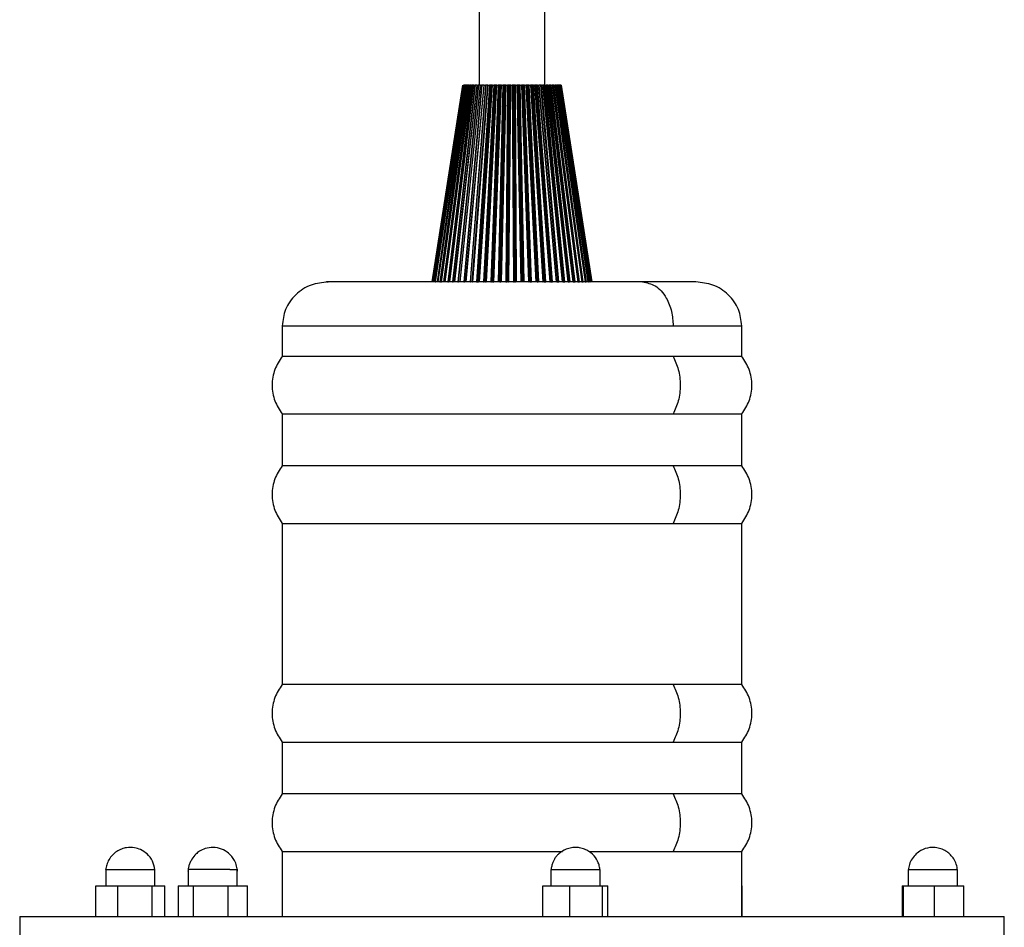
# Model space of a CAD drawing. Header units: millimetres. Extents: x 142 to 1148, y 353 to 845.
# Tile 10 of 139: x 298 to 307, y 368 to 376. Entities that reach past the tile are written whole.
import ezdxf

# ---------------------------------------------------------------- set-up
doc = ezdxf.new("R2010")
doc.units = ezdxf.units.MM

msp = doc.modelspace()

# ---------------------------------------------------------------- linework, layer by layer
at = {"color": 7, "linetype": 'Continuous', "lineweight": 25}
for p, q in [((302.1947, 487.5521), (302.1947, 375.5647)), ((302.7947, 375.5647), (302.7947, 487.3417)), ((301.7648, 373.7647), (302.0448, 375.5647)), ((302.0453, 375.5647), (301.7663, 373.7647)), ((301.7687, 373.7647), (302.0478, 375.5647)), ((302.0495, 375.5647), (301.7741, 373.7647)), ((301.7783, 373.7647), (302.0537, 375.5647)), ((301.7792, 373.7647), (302.0547, 375.5647)), ((302.0577, 375.5647), (301.7884, 373.7647)), ((301.793, 373.7647), (302.0623, 375.5647)), ((301.7963, 373.7647), (302.0657, 375.5647)), ((302.0698, 375.5647), (301.8092, 373.7647)), ((301.8141, 373.7647), (302.0748, 375.5647)), ((301.8196, 373.7647), (302.0806, 375.5647)), ((302.0858, 375.5647), (301.8361, 373.7647)), ((301.8413, 373.7647), (302.0911, 375.5647)), ((301.849, 373.7647), (302.0992, 375.5647)), ((302.1055, 375.5647), (301.869, 373.7647)), ((301.8745, 373.7647), (302.111, 375.5647)), ((301.8843, 373.7647), (302.1213, 375.5647)), ((302.1288, 375.5647), (301.9076, 373.7647)), ((301.9132, 373.7647), (302.1344, 375.5647)), ((301.9252, 373.7647), (302.1469, 375.5647)), ((302.1553, 375.5647), (301.9515, 373.7647)), ((301.9573, 373.7647), (302.1611, 375.5647)), ((301.9706, 373.7647), (302.1751, 375.5647)), ((301.9711, 373.7647), (302.1756, 375.5647)), ((302.1849, 375.5647), (302.0003, 373.7647)), ((302.0062, 373.7647), (302.1908, 375.5647)), ((302.0207, 373.7647), (302.2061, 375.5647)), ((302.0219, 373.7647), (302.2072, 375.5647)), ((302.0478, 375.5647), (302.0495, 375.5647)), ((302.0537, 375.5647), (302.0529, 375.5647)), ((302.2174, 375.5647), (302.0536, 373.7647)), ((302.0547, 375.5647), (302.0537, 375.5647)), ((302.0547, 375.5647), (302.0577, 375.5647)), ((302.0577, 375.5647), (302.0577, 375.5647)), ((302.0595, 373.7647), (302.2233, 375.5647)), ((302.0657, 375.5647), (302.0623, 375.5647)), ((302.0657, 375.5647), (302.0698, 375.5647)), ((302.074, 373.7647), (302.2392, 375.5647)), ((302.0806, 375.5647), (302.0748, 375.5647)), ((302.0752, 373.7647), (302.2397, 375.5647)), ((302.0769, 373.7647), (302.2414, 375.5647)), ((302.0806, 375.5647), (302.0858, 375.5647)), ((302.0992, 375.5647), (302.0911, 375.5647)), ((302.0992, 375.5647), (302.1055, 375.5647)), ((302.2523, 375.5647), (302.1109, 373.7647)), ((302.1213, 375.5647), (302.111, 375.5647)), ((302.1167, 373.7647), (302.2582, 375.5647)), ((302.1213, 375.5647), (302.1288, 375.5647)), ((302.1303, 373.7647), (302.273, 375.5647)), ((302.1334, 373.7647), (302.2756, 375.5647)), ((302.1469, 375.5647), (302.1344, 375.5647)), ((302.1357, 373.7647), (302.278, 375.5647)), ((302.1469, 375.5647), (302.1553, 375.5647)), ((302.1751, 375.5647), (302.1611, 375.5647)), ((302.2894, 375.5647), (302.1716, 373.7647)), ((302.1756, 375.5647), (302.1849, 375.5647)), ((302.1774, 373.7647), (302.2953, 375.5647)), ((302.1898, 373.7647), (302.3088, 375.5647)), ((302.2061, 375.5647), (302.1908, 375.5647)), ((302.1949, 373.7647), (302.3135, 375.5647)), ((302.1977, 373.7647), (302.3164, 375.5647)), ((302.2072, 375.5647), (302.2174, 375.5647)), ((302.2392, 375.5647), (302.2233, 375.5647)), ((302.3284, 375.5647), (302.2353, 373.7647)), ((302.241, 373.7647), (302.3342, 375.5647)), ((302.2414, 375.5647), (302.2523, 375.5647)), ((302.2521, 373.7647), (302.3463, 375.5647)), ((302.273, 375.5647), (302.2582, 375.5647)), ((302.2591, 373.7647), (302.3531, 375.5647)), ((302.261, 373.7647), (302.3552, 375.5647)), ((302.2624, 373.7647), (302.3565, 375.5647)), ((302.274, 375.5647), (302.273, 375.5647)), ((302.278, 375.5647), (302.2894, 375.5647)), ((302.3088, 375.5647), (302.2953, 375.5647)), ((302.3689, 375.5647), (302.3013, 373.7647)), ((302.3069, 373.7647), (302.3745, 375.5647)), ((302.3121, 375.5647), (302.3088, 375.5647)), ((302.3164, 375.5647), (302.3284, 375.5647)), ((302.3166, 373.7647), (302.3851, 375.5647)), ((302.3293, 373.7647), (302.3978, 375.5647)), ((302.3463, 375.5647), (302.3342, 375.5647)), ((302.3531, 375.5647), (302.3463, 375.5647)), ((302.3565, 375.5647), (302.3689, 375.5647)), ((302.3611, 374.701), (302.3939, 375.5647)), ((302.4106, 375.5647), (302.3691, 373.7647)), ((302.3744, 373.7647), (302.4159, 375.5647)), ((302.3851, 375.5647), (302.3745, 375.5647)), ((302.3827, 373.7647), (302.4249, 375.5647)), ((302.3939, 375.5647), (302.3851, 375.5647)), ((302.3921, 373.7647), (302.4343, 375.5647)), ((302.3933, 373.7647), (302.4357, 375.5647)), ((302.3976, 373.7647), (302.44, 375.5647)), ((302.3978, 375.5647), (302.4106, 375.5647)), ((302.4249, 375.5647), (302.4159, 375.5647)), ((302.4343, 375.5647), (302.4249, 375.5647)), ((302.4357, 375.5647), (302.4343, 375.5647)), ((302.453, 375.5647), (302.4381, 373.7647)), ((302.44, 375.5647), (302.453, 375.5647)), ((302.4431, 373.7647), (302.458, 375.5647)), ((302.4498, 373.7647), (302.4654, 375.5647)), ((302.4654, 375.5647), (302.458, 375.5647)), ((302.4593, 373.7647), (302.4749, 375.5647)), ((302.4621, 373.7647), (302.478, 375.5647)), ((302.4749, 375.5647), (302.4654, 375.5647)), ((302.4668, 373.7647), (302.4827, 375.5647)), ((302.478, 375.5647), (302.4749, 375.5647)), ((302.4827, 375.5647), (302.4957, 375.5647)), ((302.4957, 375.5647), (302.5075, 373.7647)), ((302.5122, 373.7647), (302.5005, 375.5647)), ((302.5061, 375.5647), (302.5005, 375.5647)), ((302.5173, 373.7647), (302.5061, 375.5647)), ((302.5157, 375.5647), (302.5061, 375.5647)), ((302.5269, 373.7647), (302.5157, 375.5647)), ((302.5204, 375.5647), (302.5157, 375.5647)), ((302.5312, 373.7647), (302.5204, 375.5647)), ((302.5256, 375.5647), (302.5385, 375.5647)), ((302.5363, 373.7647), (302.5256, 375.5647)), ((302.5385, 375.5647), (302.5768, 373.7647)), ((302.5812, 373.7647), (302.5429, 375.5647)), ((302.5467, 375.5647), (302.5429, 375.5647)), ((302.5846, 373.7647), (302.5467, 375.5647)), ((302.5563, 375.5647), (302.5467, 375.5647)), ((302.5942, 373.7647), (302.5563, 375.5647)), ((302.5626, 375.5647), (302.5563, 375.5647)), ((302.5999, 373.7647), (302.5626, 375.5647)), ((302.5681, 375.5647), (302.5809, 375.5647)), ((302.6054, 373.7647), (302.5681, 375.5647)), ((302.5809, 375.5647), (302.6454, 373.7647)), ((302.6493, 373.7647), (302.5849, 375.5647)), ((302.5869, 375.5647), (302.5849, 375.5647)), ((302.6511, 373.7647), (302.5869, 375.5647)), ((302.5963, 375.5647), (302.5869, 375.5647)), ((302.6606, 373.7647), (302.5963, 375.5647)), ((302.6042, 375.5647), (302.5963, 375.5647)), ((302.6678, 373.7647), (302.6042, 375.5647)), ((302.61, 375.5647), (302.6225, 375.5647)), ((302.6735, 373.7647), (302.61, 375.5647)), ((302.6225, 375.5647), (302.7126, 373.7647)), ((302.7161, 373.7647), (302.626, 375.5647)), ((302.6262, 375.5647), (302.626, 375.5647)), ((302.7162, 373.7647), (302.6262, 375.5647)), ((302.6354, 375.5647), (302.6262, 375.5647)), ((302.7255, 373.7647), (302.6354, 375.5647)), ((302.6448, 375.5647), (302.6354, 375.5647)), ((302.734, 373.7647), (302.6448, 375.5647)), ((302.6508, 375.5647), (302.6629, 375.5647)), ((302.7399, 373.7647), (302.6508, 375.5647)), ((302.6629, 375.5647), (302.7779, 373.7647)), ((302.6643, 375.5647), (302.7793, 373.7647)), ((302.7809, 373.7647), (302.666, 375.5647)), ((302.6733, 375.5647), (302.666, 375.5647)), ((302.7883, 373.7647), (302.6733, 375.5647)), ((302.684, 375.5647), (302.6733, 375.5647)), ((302.7981, 373.7647), (302.684, 375.5647)), ((302.6902, 375.5647), (302.7018, 375.5647)), ((302.8042, 373.7647), (302.6902, 375.5647)), ((302.7018, 375.5647), (302.8405, 373.7647)), ((302.8431, 373.7647), (302.7044, 375.5647)), ((302.7095, 375.5647), (302.7057, 375.5647)), ((302.8484, 373.7647), (302.7095, 375.5647)), ((302.7216, 375.5647), (302.7095, 375.5647)), ((302.8594, 373.7647), (302.7216, 375.5647)), ((302.8656, 373.7647), (302.7279, 375.5647)), ((302.7279, 375.5647), (302.7389, 375.5647)), ((302.7389, 375.5647), (302.9001, 373.7647)), ((302.9021, 373.7647), (302.7409, 375.5647)), ((302.7438, 375.5647), (302.7409, 375.5647)), ((302.9054, 373.7647), (302.7438, 375.5647)), ((302.757, 375.5647), (302.7438, 375.5647)), ((302.9174, 373.7647), (302.757, 375.5647)), ((302.9237, 373.7647), (302.7634, 375.5647)), ((302.7634, 375.5647), (302.7737, 375.5647)), ((302.7737, 375.5647), (302.956, 373.7647)), ((302.9574, 373.7647), (302.7752, 375.5647)), ((302.9586, 373.7647), (302.7758, 375.5647)), ((302.7901, 375.5647), (302.7758, 375.5647)), ((302.9716, 373.7647), (302.7901, 375.5647)), ((302.9779, 373.7647), (302.7965, 375.5647)), ((302.7965, 375.5647), (302.806, 375.5647)), ((302.806, 375.5647), (303.0077, 373.7647)), ((303.0086, 373.7647), (302.807, 375.5647)), ((302.8206, 375.5647), (302.807, 375.5647)), ((303.0215, 373.7647), (302.8206, 375.5647)), ((303.0277, 373.7647), (302.8268, 375.5647)), ((302.8268, 375.5647), (302.8355, 375.5647)), ((302.8355, 375.5647), (303.0547, 373.7647)), ((303.0551, 373.7647), (302.8359, 375.5647)), ((302.848, 375.5647), (302.8359, 375.5647)), ((302.848, 375.5647), (303.0666, 373.7647)), ((303.0727, 373.7647), (302.8542, 375.5647)), ((302.8542, 375.5647), (302.8619, 375.5647)), ((302.8619, 375.5647), (303.0967, 373.7647)), ((302.8723, 375.5647), (302.8619, 375.5647)), ((302.8723, 375.5647), (303.1065, 373.7647)), ((303.1125, 373.7647), (302.8783, 375.5647)), ((302.8783, 375.5647), (302.8849, 375.5647)), ((302.8849, 375.5647), (303.1332, 373.7647)), ((302.8931, 375.5647), (302.8849, 375.5647)), ((302.8931, 375.5647), (303.1409, 373.7647)), ((303.1467, 373.7647), (302.8989, 375.5647)), ((302.8989, 375.5647), (302.9045, 375.5647)), ((302.9045, 375.5647), (303.164, 373.7647)), ((302.9104, 375.5647), (302.9045, 375.5647)), ((302.9104, 375.5647), (303.1695, 373.7647)), ((303.1749, 373.7647), (302.9159, 375.5647)), ((302.9159, 375.5647), (302.9203, 375.5647)), ((302.9203, 375.5647), (303.1886, 373.7647)), ((302.9239, 375.5647), (302.9203, 375.5647)), ((302.9239, 375.5647), (303.1919, 373.7647)), ((302.9249, 375.5647), (302.9239, 375.5647)), ((303.1971, 373.7647), (302.9291, 375.5647)), ((302.9291, 375.5647), (302.9323, 375.5647)), ((302.9323, 375.5647), (303.2071, 373.7647)), ((302.9335, 375.5647), (302.9323, 375.5647)), ((302.9335, 375.5647), (303.208, 373.7647)), ((302.9344, 375.5647), (302.9335, 375.5647)), ((303.2128, 373.7647), (302.9383, 375.5647)), ((302.9383, 375.5647), (302.9403, 375.5647)), ((302.9403, 375.5647), (303.219, 373.7647)), ((303.222, 373.7647), (302.9435, 375.5647)), ((302.9443, 375.5647), (303.2244, 373.7647)), ((303.2247, 373.7647), (302.9446, 375.5647)), ((301.777, 373.7647), (301.7783, 373.7647)), ((301.793, 373.7647), (301.7963, 373.7647)), ((302.1774, 373.7647), (302.1898, 373.7647)), ((302.2521, 373.7647), (302.2591, 373.7647)), ((302.3166, 373.7647), (302.3254, 373.7647)), ((302.3827, 373.7647), (302.3921, 373.7647)), ((302.3921, 373.7647), (302.3933, 373.7647)), ((302.4431, 373.7647), (302.4498, 373.7647)), ((302.4593, 373.7647), (302.4621, 373.7647)), ((302.5173, 373.7647), (302.5269, 373.7647)), ((302.6493, 373.7647), (302.6511, 373.7647)), ((302.6606, 373.7647), (302.6678, 373.7647)), ((302.7255, 373.7647), (302.734, 373.7647)), ((302.7883, 373.7647), (302.7981, 373.7647)), ((302.8484, 373.7647), (302.8594, 373.7647)), ((302.9032, 373.7647), (302.9054, 373.7647)), ((302.9054, 373.7647), (302.9174, 373.7647)), ((302.9586, 373.7647), (302.9716, 373.7647)), ((303.0086, 373.7647), (303.0215, 373.7647)), ((303.0551, 373.7647), (303.0556, 373.7647)), ((303.056, 373.7647), (303.0666, 373.7647)), ((303.0967, 373.7647), (303.1065, 373.7647)), ((303.1332, 373.7647), (303.1409, 373.7647)), ((303.164, 373.7647), (303.1695, 373.7647)), ((303.1919, 373.7647), (303.1936, 373.7647)), ((303.2071, 373.7647), (303.208, 373.7647)), ((303.208, 373.7647), (303.2097, 373.7647)), ((300.3947, 373.3647), (300.3947, 373.0847)), ((304.5947, 373.0847), (304.5947, 373.3647)), ((303.9678, 373.0847), (300.3947, 373.0847)), ((304.5947, 373.0847), (303.9678, 373.0847)), ((300.3947, 372.5579), (300.3947, 372.0847)), ((300.3947, 372.5579), (303.9678, 372.5579)), ((303.9678, 372.5579), (304.5947, 372.5579)), ((304.5947, 372.0847), (304.5947, 372.5579)), ((303.9678, 372.0847), (300.3947, 372.0847)), ((304.5947, 372.0847), (303.9678, 372.0847)), ((300.3947, 371.5579), (300.3947, 370.0847)), ((300.3947, 371.5579), (303.9678, 371.5579)), ((303.9678, 371.5579), (304.5947, 371.5579)), ((304.5947, 370.0847), (304.5947, 371.5579)), ((303.9678, 370.0847), (300.3947, 370.0847)), ((304.5947, 370.0847), (303.9678, 370.0847)), ((300.3947, 369.5579), (300.3947, 369.0847)), ((300.3947, 369.5579), (303.9678, 369.5579)), ((303.9678, 369.5579), (304.5947, 369.5579)), ((304.5947, 369.0847), (304.5947, 369.5579)), ((303.9678, 369.0847), (300.3947, 369.0847)), ((304.5947, 369.0847), (303.9678, 369.0847)), ((300.3947, 368.5579), (300.3947, 367.9647)), ((300.3947, 368.5579), (302.9573, 368.5579)), ((303.1992, 368.5579), (303.9678, 368.5579)), ((303.9678, 368.5579), (304.5947, 368.5579)), ((304.5947, 367.9647), (304.5947, 368.5579)), ((298.7809, 368.3947), (298.7809, 368.2447)), ((299.2309, 368.2447), (299.2309, 368.3947)), ((299.534, 368.3947), (299.534, 368.2447)), ((299.984, 368.2447), (299.984, 368.3947)), ((302.8492, 368.3947), (302.8492, 368.2447)), ((302.8492, 368.3947), (303.2992, 368.3947)), ((303.2992, 368.2447), (303.2992, 368.3947)), ((306.1167, 368.3947), (306.1167, 368.2447)), ((306.1167, 368.3947), (306.5667, 368.3947)), ((306.5667, 368.2447), (306.5667, 368.3947)), ((298.6918, 368.2447), (298.8897, 368.2447)), ((298.6918, 367.9647), (298.6918, 368.2447)), ((298.8897, 368.2447), (299.2037, 368.2447)), ((298.8897, 368.2447), (298.8897, 367.9647)), ((299.2037, 368.2447), (299.2037, 367.9647)), ((299.2037, 368.2447), (299.3199, 368.2447)), ((299.3199, 367.9647), (299.3199, 368.2447)), ((299.442, 368.2447), (299.442, 367.9647)), ((299.442, 368.2447), (299.5839, 368.2447)), ((299.5839, 367.9647), (299.5839, 368.2447)), ((299.5839, 368.2447), (299.9009, 368.2447)), ((299.9009, 367.9647), (299.9009, 368.2447)), ((299.9009, 368.2447), (300.076, 368.2447)), ((300.076, 367.9647), (300.076, 368.2447)), ((302.7769, 368.2447), (303.0221, 368.2447)), ((302.7769, 367.9647), (302.7769, 368.2447)), ((303.0221, 368.2447), (303.3194, 368.2447)), ((303.0221, 367.9647), (303.0221, 368.2447)), ((303.3194, 368.2447), (303.3716, 368.2447)), ((303.3194, 368.2447), (303.3194, 367.9647)), ((303.3716, 367.9647), (303.3716, 368.2447)), ((304.5947, 368.2447), (304.5989, 368.2447)), ((304.5989, 367.9647), (304.5989, 368.2447)), ((306.06, 368.2447), (306.0741, 368.2447)), ((306.06, 368.2447), (306.06, 367.9647)), ((306.0741, 368.2447), (306.3558, 368.2447)), ((306.0741, 367.9647), (306.0741, 368.2447)), ((306.3558, 368.2447), (306.6235, 368.2447)), ((306.3558, 367.9647), (306.3558, 368.2447)), ((306.6235, 367.9647), (306.6235, 368.2447)), ((297.9947, 367.9647), (297.9947, 367.7647)), ((297.9947, 367.9647), (306.9947, 367.9647)), ((306.9947, 367.7647), (306.9947, 367.9647))]:
    msp.add_line(p, q, dxfattribs=at)
at = {"color": 8, "linetype": 'Continuous', "lineweight": 25}
for p, q in [((302.3254, 373.7647), (302.3611, 374.701)), ((302.0216, 373.7647), (302.0892, 374.4184)), ((300.3947, 373.3647), (303.9678, 373.3647)), ((303.9678, 373.3647), (304.5947, 373.3647))]:
    msp.add_line(p, q, dxfattribs=at)
at = {"color": 7, "linetype": 'Continuous', "lineweight": 25}
for points, knots in [([(302.0623, 375.5647), (302.062, 375.5647), (302.0614, 375.5647), (302.0606, 375.5647), (302.0599, 375.5647), (302.0592, 375.5647), (302.0586, 375.5647), (302.058, 375.5647), (302.0578, 375.5647), (302.0577, 375.5647)], [0, 0, 0, 0, 0.131831, 0.263666, 0.394792, 0.525148, 0.654808, 0.783916, 1, 1, 1, 1]), ([(302.0748, 375.5647), (302.0745, 375.5647), (302.0739, 375.5647), (302.0731, 375.5647), (302.0723, 375.5647), (302.0716, 375.5647), (302.071, 375.5647), (302.0703, 375.5647), (302.07, 375.5647), (302.0698, 375.5647)], [0, 0, 0, 0, 0.131831, 0.263666, 0.394792, 0.525148, 0.654808, 0.783916, 1, 1, 1, 1]), ([(302.0911, 375.5647), (302.0908, 375.5647), (302.0902, 375.5647), (302.0894, 375.5647), (302.0886, 375.5647), (302.0878, 375.5647), (302.0871, 375.5647), (302.0864, 375.5647), (302.086, 375.5647), (302.0858, 375.5647)], [0, 0, 0, 0, 0.131831, 0.263666, 0.394792, 0.525148, 0.654808, 0.783916, 1, 1, 1, 1]), ([(302.111, 375.5647), (302.1107, 375.5647), (302.1102, 375.5647), (302.1093, 375.5647), (302.1085, 375.5647), (302.1077, 375.5647), (302.107, 375.5647), (302.1062, 375.5647), (302.1058, 375.5647), (302.1055, 375.5647)], [0, 0, 0, 0, 0.131831, 0.263666, 0.394792, 0.525148, 0.654808, 0.783916, 1, 1, 1, 1]), ([(302.1344, 375.5647), (302.1342, 375.5647), (302.1336, 375.5647), (302.1328, 375.5647), (302.132, 375.5647), (302.1311, 375.5647), (302.1304, 375.5647), (302.1295, 375.5647), (302.1291, 375.5647), (302.1288, 375.5647)], [0, 0, 0, 0, 0.131831, 0.263666, 0.394792, 0.525148, 0.654808, 0.783916, 1, 1, 1, 1]), ([(302.1611, 375.5647), (302.1609, 375.5647), (302.1603, 375.5647), (302.1595, 375.5647), (302.1587, 375.5647), (302.1579, 375.5647), (302.1571, 375.5647), (302.1562, 375.5647), (302.1556, 375.5647), (302.1553, 375.5647)], [0, 0, 0, 0, 0.131831, 0.263666, 0.394792, 0.525148, 0.654808, 0.783916, 1, 1, 1, 1]), ([(302.1756, 375.5647), (302.1753, 375.5647), (302.1746, 375.5647), (302.1742, 375.5647), (302.1742, 375.5647), (302.1743, 375.5647), (302.1746, 375.5647), (302.1749, 375.5647), (302.1751, 375.5647)], [0, 0, 0, 0, 0.242288, 0.484535, 0.604969, 0.725398, 0.845823, 1, 1, 1, 1]), ([(302.1908, 375.5647), (302.1906, 375.5647), (302.1901, 375.5647), (302.1893, 375.5647), (302.1884, 375.5647), (302.1876, 375.5647), (302.1868, 375.5647), (302.1859, 375.5647), (302.1853, 375.5647), (302.1849, 375.5647)], [0, 0, 0, 0, 0.131831, 0.263666, 0.394792, 0.525148, 0.654808, 0.783916, 1, 1, 1, 1]), ([(302.2072, 375.5647), (302.2068, 375.5647), (302.2061, 375.5647), (302.2056, 375.5647), (302.2054, 375.5647), (302.2055, 375.5647), (302.2056, 375.5647), (302.2059, 375.5647), (302.2061, 375.5647)], [0, 0, 0, 0, 0.242288, 0.484535, 0.604969, 0.725398, 0.845823, 1, 1, 1, 1]), ([(302.2233, 375.5647), (302.2231, 375.5647), (302.2226, 375.5647), (302.2218, 375.5647), (302.221, 375.5647), (302.2202, 375.5647), (302.2193, 375.5647), (302.2184, 375.5647), (302.2177, 375.5647), (302.2174, 375.5647)], [0, 0, 0, 0, 0.131831, 0.263666, 0.394792, 0.525148, 0.654808, 0.783916, 1, 1, 1, 1]), ([(302.2414, 375.5647), (302.241, 375.5647), (302.2402, 375.5647), (302.2395, 375.5647), (302.2393, 375.5647), (302.2393, 375.5647), (302.2394, 375.5647), (302.2396, 375.5647), (302.2397, 375.5647)], [0, 0, 0, 0, 0.242288, 0.484535, 0.604969, 0.725398, 0.845823, 1, 1, 1, 1]), ([(302.2582, 375.5647), (302.258, 375.5647), (302.2576, 375.5647), (302.2568, 375.5647), (302.256, 375.5647), (302.2552, 375.5647), (302.2544, 375.5647), (302.2534, 375.5647), (302.2527, 375.5647), (302.2523, 375.5647)], [0, 0, 0, 0, 0.131831, 0.263666, 0.394792, 0.525148, 0.654808, 0.783916, 1, 1, 1, 1]), ([(302.278, 375.5647), (302.2775, 375.5647), (302.2766, 375.5647), (302.2758, 375.5647), (302.2755, 375.5647), (302.2754, 375.5647), (302.2754, 375.5647), (302.2755, 375.5647), (302.2756, 375.5647)], [0, 0, 0, 0, 0.242288, 0.484535, 0.604969, 0.725398, 0.845823, 1, 1, 1, 1]), ([(302.2953, 375.5647), (302.2951, 375.5647), (302.2947, 375.5647), (302.294, 375.5647), (302.2932, 375.5647), (302.2924, 375.5647), (302.2915, 375.5647), (302.2905, 375.5647), (302.2899, 375.5647), (302.2894, 375.5647)], [0, 0, 0, 0, 0.131831, 0.263666, 0.394792, 0.525148, 0.654808, 0.783916, 1, 1, 1, 1]), ([(302.3164, 375.5647), (302.3159, 375.5647), (302.3149, 375.5647), (302.3141, 375.5647), (302.3137, 375.5647), (302.3135, 375.5647), (302.3134, 375.5647), (302.3135, 375.5647), (302.3135, 375.5647)], [0, 0, 0, 0, 0.242288, 0.484535, 0.604969, 0.725398, 0.845823, 1, 1, 1, 1]), ([(302.3342, 375.5647), (302.334, 375.5647), (302.3336, 375.5647), (302.3329, 375.5647), (302.3322, 375.5647), (302.3314, 375.5647), (302.3306, 375.5647), (302.3296, 375.5647), (302.3289, 375.5647), (302.3284, 375.5647)], [0, 0, 0, 0, 0.131831, 0.263666, 0.394792, 0.525148, 0.654808, 0.783916, 1, 1, 1, 1]), ([(302.3565, 375.5647), (302.356, 375.5647), (302.355, 375.5647), (302.354, 375.5647), (302.3535, 375.5647), (302.3532, 375.5647), (302.353, 375.5647), (302.3531, 375.5647), (302.3531, 375.5647)], [0, 0, 0, 0, 0.242288, 0.484535, 0.604969, 0.725398, 0.845823, 1, 1, 1, 1]), ([(302.3745, 375.5647), (302.3743, 375.5647), (302.374, 375.5647), (302.3734, 375.5647), (302.3727, 375.5647), (302.3719, 375.5647), (302.3711, 375.5647), (302.3701, 375.5647), (302.3694, 375.5647), (302.3689, 375.5647)], [0, 0, 0, 0, 0.131831, 0.263666, 0.394792, 0.525148, 0.654808, 0.783916, 1, 1, 1, 1]), ([(302.3978, 375.5647), (302.3973, 375.5647), (302.3962, 375.5647), (302.3952, 375.5647), (302.3946, 375.5647), (302.3942, 375.5647), (302.394, 375.5647), (302.3939, 375.5647), (302.3939, 375.5647)], [0, 0, 0, 0, 0.242288, 0.484535, 0.604969, 0.725398, 0.845823, 1, 1, 1, 1]), ([(302.4159, 375.5647), (302.4158, 375.5647), (302.4155, 375.5647), (302.4149, 375.5647), (302.4143, 375.5647), (302.4135, 375.5647), (302.4128, 375.5647), (302.4118, 375.5647), (302.411, 375.5647), (302.4106, 375.5647)], [0, 0, 0, 0, 0.131831, 0.263666, 0.394792, 0.525148, 0.654808, 0.783916, 1, 1, 1, 1]), ([(302.44, 375.5647), (302.4395, 375.5647), (302.4384, 375.5647), (302.4373, 375.5647), (302.4366, 375.5647), (302.4361, 375.5647), (302.4358, 375.5647), (302.4357, 375.5647), (302.4357, 375.5647)], [0, 0, 0, 0, 0.242288, 0.484535, 0.604969, 0.725398, 0.845822, 1, 1, 1, 1]), ([(302.458, 375.5647), (302.4579, 375.5647), (302.4577, 375.5647), (302.4572, 375.5647), (302.4566, 375.5647), (302.4559, 375.5647), (302.4551, 375.5647), (302.4542, 375.5647), (302.4534, 375.5647), (302.453, 375.5647)], [0, 0, 0, 0, 0.131831, 0.263666, 0.394792, 0.525148, 0.654808, 0.783916, 1, 1, 1, 1]), ([(302.4827, 375.5647), (302.4822, 375.5647), (302.4811, 375.5647), (302.4799, 375.5647), (302.4791, 375.5647), (302.4786, 375.5647), (302.4782, 375.5647), (302.478, 375.5647), (302.478, 375.5647)], [0, 0, 0, 0, 0.242288, 0.484535, 0.604969, 0.725398, 0.845823, 1, 1, 1, 1]), ([(302.5005, 375.5647), (302.5004, 375.5647), (302.5002, 375.5647), (302.4998, 375.5647), (302.4992, 375.5647), (302.4986, 375.5647), (302.4979, 375.5647), (302.4969, 375.5647), (302.4962, 375.5647), (302.4957, 375.5647)], [0, 0, 0, 0, 0.131831, 0.263666, 0.394792, 0.525148, 0.654808, 0.783916, 1, 1, 1, 1]), ([(302.5256, 375.5647), (302.525, 375.5647), (302.5239, 375.5647), (302.5226, 375.5647), (302.5217, 375.5647), (302.5212, 375.5647), (302.5207, 375.5647), (302.5205, 375.5647), (302.5204, 375.5647)], [0, 0, 0, 0, 0.242288, 0.484535, 0.604969, 0.725398, 0.845823, 1, 1, 1, 1]), ([(302.5429, 375.5647), (302.5428, 375.5647), (302.5427, 375.5647), (302.5423, 375.5647), (302.5419, 375.5647), (302.5413, 375.5647), (302.5406, 375.5647), (302.5397, 375.5647), (302.539, 375.5647), (302.5385, 375.5647)], [0, 0, 0, 0, 0.131831, 0.263666, 0.394792, 0.525148, 0.654808, 0.783916, 1, 1, 1, 1]), ([(302.5681, 375.5647), (302.5675, 375.5647), (302.5664, 375.5647), (302.5651, 375.5647), (302.5642, 375.5647), (302.5636, 375.5647), (302.563, 375.5647), (302.5627, 375.5647), (302.5626, 375.5647)], [0, 0, 0, 0, 0.242288, 0.484535, 0.604969, 0.725398, 0.845823, 1, 1, 1, 1]), ([(302.5849, 375.5647), (302.5848, 375.5647), (302.5848, 375.5647), (302.5845, 375.5647), (302.5841, 375.5647), (302.5835, 375.5647), (302.5829, 375.5647), (302.582, 375.5647), (302.5813, 375.5647), (302.5809, 375.5647)], [0, 0, 0, 0, 0.131831, 0.263666, 0.394792, 0.525148, 0.654808, 0.783916, 1, 1, 1, 1]), ([(302.61, 375.5647), (302.6094, 375.5647), (302.6083, 375.5647), (302.6069, 375.5647), (302.606, 375.5647), (302.6053, 375.5647), (302.6047, 375.5647), (302.6044, 375.5647), (302.6042, 375.5647)], [0, 0, 0, 0, 0.242288, 0.484535, 0.604969, 0.725398, 0.845823, 1, 1, 1, 1]), ([(302.626, 375.5647), (302.626, 375.5647), (302.626, 375.5647), (302.6258, 375.5647), (302.6254, 375.5647), (302.625, 375.5647), (302.6244, 375.5647), (302.6236, 375.5647), (302.6229, 375.5647), (302.6225, 375.5647)], [0, 0, 0, 0, 0.131831, 0.263666, 0.394792, 0.525148, 0.654808, 0.783916, 1, 1, 1, 1]), ([(302.6508, 375.5647), (302.6503, 375.5647), (302.6492, 375.5647), (302.6478, 375.5647), (302.6467, 375.5647), (302.646, 375.5647), (302.6454, 375.5647), (302.645, 375.5647), (302.6448, 375.5647)], [0, 0, 0, 0, 0.242288, 0.4845355, 0.6049692, 0.7253981, 0.8458225, 1, 1, 1, 1]), ([(302.666, 375.5647), (302.666, 375.5647), (302.666, 375.5647), (302.6659, 375.5647), (302.6656, 375.5647), (302.6652, 375.5647), (302.6647, 375.5647), (302.664, 375.5647), (302.6633, 375.5647), (302.6629, 375.5647)], [0, 0, 0, 0, 0.131831, 0.263666, 0.394792, 0.525148, 0.654808, 0.783916, 1, 1, 1, 1]), ([(302.6902, 375.5647), (302.6897, 375.5647), (302.6886, 375.5647), (302.6872, 375.5647), (302.6862, 375.5647), (302.6854, 375.5647), (302.6847, 375.5647), (302.6843, 375.5647), (302.684, 375.5647)], [0, 0, 0, 0, 0.242288, 0.484535, 0.604969, 0.725398, 0.845823, 1, 1, 1, 1]), ([(302.7044, 375.5647), (302.7045, 375.5647), (302.7045, 375.5647), (302.7045, 375.5647), (302.7043, 375.5647), (302.704, 375.5647), (302.7035, 375.5647), (302.7028, 375.5647), (302.7022, 375.5647), (302.7018, 375.5647)], [0, 0, 0, 0, 0.131831, 0.263666, 0.394792, 0.525148, 0.654808, 0.783916, 1, 1, 1, 1]), ([(302.7279, 375.5647), (302.7273, 375.5647), (302.7263, 375.5647), (302.7249, 375.5647), (302.7238, 375.5647), (302.7231, 375.5647), (302.7223, 375.5647), (302.7218, 375.5647), (302.7216, 375.5647)], [0, 0, 0, 0, 0.242288, 0.484535, 0.604969, 0.725398, 0.845823, 1, 1, 1, 1]), ([(302.7409, 375.5647), (302.741, 375.5647), (302.7411, 375.5647), (302.7412, 375.5647), (302.741, 375.5647), (302.7408, 375.5647), (302.7404, 375.5647), (302.7398, 375.5647), (302.7392, 375.5647), (302.7389, 375.5647)], [0, 0, 0, 0, 0.131831, 0.263666, 0.394792, 0.525148, 0.654808, 0.783916, 1, 1, 1, 1]), ([(302.7634, 375.5647), (302.7629, 375.5647), (302.7619, 375.5647), (302.7605, 375.5647), (302.7594, 375.5647), (302.7586, 375.5647), (302.7578, 375.5647), (302.7573, 375.5647), (302.757, 375.5647)], [0, 0, 0, 0, 0.242288, 0.484535, 0.604969, 0.725398, 0.845823, 1, 1, 1, 1]), ([(302.7752, 375.5647), (302.7753, 375.5647), (302.7755, 375.5647), (302.7756, 375.5647), (302.7756, 375.5647), (302.7754, 375.5647), (302.7751, 375.5647), (302.7746, 375.5647), (302.774, 375.5647), (302.7737, 375.5647)], [0, 0, 0, 0, 0.131831, 0.263666, 0.394792, 0.525148, 0.654808, 0.783916, 1, 1, 1, 1]), ([(302.7965, 375.5647), (302.796, 375.5647), (302.7951, 375.5647), (302.7937, 375.5647), (302.7926, 375.5647), (302.7918, 375.5647), (302.791, 375.5647), (302.7904, 375.5647), (302.7901, 375.5647)], [0, 0, 0, 0, 0.242288, 0.484535, 0.604969, 0.725398, 0.845823, 1, 1, 1, 1]), ([(302.807, 375.5647), (302.8071, 375.5647), (302.8073, 375.5647), (302.8075, 375.5647), (302.8075, 375.5647), (302.8075, 375.5647), (302.8072, 375.5647), (302.8068, 375.5647), (302.8063, 375.5647), (302.806, 375.5647)], [0, 0, 0, 0, 0.131831, 0.263666, 0.394792, 0.525148, 0.654808, 0.783916, 1, 1, 1, 1]), ([(302.8268, 375.5647), (302.8264, 375.5647), (302.8256, 375.5647), (302.8242, 375.5647), (302.8231, 375.5647), (302.8223, 375.5647), (302.8214, 375.5647), (302.8209, 375.5647), (302.8206, 375.5647)], [0, 0, 0, 0, 0.242288, 0.484535, 0.604969, 0.725398, 0.845822, 1, 1, 1, 1]), ([(302.8359, 375.5647), (302.836, 375.5647), (302.8363, 375.5647), (302.8366, 375.5647), (302.8367, 375.5647), (302.8367, 375.5647), (302.8365, 375.5647), (302.8362, 375.5647), (302.8358, 375.5647), (302.8355, 375.5647)], [0, 0, 0, 0, 0.131831, 0.263666, 0.394792, 0.525148, 0.654808, 0.783916, 1, 1, 1, 1]), ([(302.8542, 375.5647), (302.8538, 375.5647), (302.8531, 375.5647), (302.8518, 375.5647), (302.8507, 375.5647), (302.8498, 375.5647), (302.8489, 375.5647), (302.8484, 375.5647), (302.848, 375.5647)], [0, 0, 0, 0, 0.242288, 0.484535, 0.604969, 0.725398, 0.845823, 1, 1, 1, 1]), ([(302.8617, 375.5647), (302.8619, 375.5647), (302.8622, 375.5647), (302.8625, 375.5647), (302.8627, 375.5647), (302.8628, 375.5647), (302.8627, 375.5647), (302.8625, 375.5647), (302.8621, 375.5647), (302.8619, 375.5647)], [0, 0, 0, 0, 0.1318306, 0.2636656, 0.3947916, 0.5251482, 0.6548078, 0.7839162, 1, 1, 1, 1]), ([(302.8783, 375.5647), (302.878, 375.5647), (302.8773, 375.5647), (302.876, 375.5647), (302.875, 375.5647), (302.8741, 375.5647), (302.8732, 375.5647), (302.8726, 375.5647), (302.8723, 375.5647)], [0, 0, 0, 0, 0.242288, 0.484535, 0.604969, 0.725398, 0.845823, 1, 1, 1, 1]), ([(302.8847, 375.5647), (302.8849, 375.5647), (302.8852, 375.5647), (302.8855, 375.5647), (302.8856, 375.5647), (302.8856, 375.5647), (302.8855, 375.5647), (302.8851, 375.5647), (302.8849, 375.5647)], [0, 0, 0, 0, 0.151854, 0.302891, 0.453042, 0.602391, 0.751104, 1, 1, 1, 1]), ([(302.8989, 375.5647), (302.8986, 375.5647), (302.8981, 375.5647), (302.8969, 375.5647), (302.8958, 375.5647), (302.895, 375.5647), (302.8941, 375.5647), (302.8935, 375.5647), (302.8931, 375.5647)], [0, 0, 0, 0, 0.242288, 0.4845355, 0.6049692, 0.7253981, 0.8458225, 1, 1, 1, 1]), ([(302.9159, 375.5647), (302.9157, 375.5647), (302.9152, 375.5647), (302.9141, 375.5647), (302.9131, 375.5647), (302.9123, 375.5647), (302.9114, 375.5647), (302.9107, 375.5647), (302.9104, 375.5647)], [0, 0, 0, 0, 0.242288, 0.484535, 0.604969, 0.725398, 0.845823, 1, 1, 1, 1]), ([(302.9291, 375.5647), (302.9289, 375.5647), (302.9285, 375.5647), (302.9275, 375.5647), (302.9267, 375.5647), (302.9265, 375.5647)], [0, 0, 0, 0, 0.400496, 0.800926, 1, 1, 1, 1]), ([(302.9383, 375.5647), (302.9381, 375.5647), (302.9378, 375.5647), (302.9369, 375.5647), (302.9363, 375.5647), (302.936, 375.5647)], [0, 0, 0, 0, 0.4004964, 0.8009258, 1, 1, 1, 1]), ([(302.9435, 375.5647), (302.9434, 375.5647), (302.9432, 375.5647), (302.9424, 375.5647), (302.9418, 375.5647), (302.9416, 375.5647)], [0, 0, 0, 0, 0.400496, 0.800926, 1, 1, 1, 1]), ([(300.8138, 373.7647), (300.761, 373.7592), (300.6511, 373.7476), (300.5096, 373.6542), (300.4125, 373.5177), (300.4006, 373.4148), (300.3947, 373.3647)], [0, 0, 0, 0, 0.236849, 0.493795, 0.753883, 1, 1, 1, 1]), ([(303.6872, 373.7647), (303.6314, 373.7647), (303.5124, 373.7647), (303.2938, 373.7647), (303.028, 373.7647), (302.7714, 373.7647), (302.5456, 373.7647), (302.2978, 373.7647), (301.9748, 373.7647), (301.6015, 373.7647), (301.2707, 373.7647), (301.0139, 373.7647), (300.8528, 373.7647), (300.7812, 373.7647), (300.8032, 373.7647), (300.8138, 373.7647)], [0, 0, 0, 0, 0.053355, 0.113719, 0.181737, 0.257784, 0.298863, 0.341867, 0.432943, 0.529461, 0.62895, 0.728438, 0.824956, 0.916032, 1, 1, 1, 1]), ([(301.8361, 373.7647), (301.8364, 373.7647), (301.8368, 373.7647), (301.8377, 373.7647), (301.8384, 373.7647), (301.8392, 373.7647), (301.8401, 373.7647), (301.8409, 373.7647), (301.8413, 373.7647)], [0, 0, 0, 0, 0.264125, 0.394754, 0.525379, 0.655998, 0.786613, 1, 1, 1, 1]), ([(301.849, 373.7647), (301.8489, 373.7647), (301.8486, 373.7647), (301.8484, 373.7647), (301.8485, 373.7647), (301.8487, 373.7647), (301.8489, 373.7647), (301.849, 373.7647)], [0, 0, 0, 0, 0.090122, 0.450584, 0.628363, 0.81129, 1, 1, 1, 1]), ([(301.884, 373.7647), (301.884, 373.7647), (301.8839, 373.7647), (301.8836, 373.7647), (301.8835, 373.7647), (301.8837, 373.7647), (301.8841, 373.7647), (301.8843, 373.7647)], [0, 0, 0, 0, 0.0008361, 0.1662687, 0.4970875, 0.6602462, 1, 1, 1, 1]), ([(301.9076, 373.7647), (301.908, 373.7647), (301.9085, 373.7647), (301.9095, 373.7647), (301.9103, 373.7647), (301.9111, 373.7647), (301.9121, 373.7647), (301.9128, 373.7647), (301.9132, 373.7647)], [0, 0, 0, 0, 0.264125, 0.394754, 0.525379, 0.655999, 0.786613, 1, 1, 1, 1]), ([(301.9515, 373.7647), (301.9519, 373.7647), (301.9525, 373.7647), (301.9535, 373.7647), (301.9543, 373.7647), (301.9551, 373.7647), (301.9562, 373.7647), (301.9568, 373.7647), (301.9573, 373.7647)], [0, 0, 0, 0, 0.264125, 0.394754, 0.525379, 0.655998, 0.786613, 1, 1, 1, 1]), ([(302.0003, 373.7647), (302.0007, 373.7647), (302.0014, 373.7647), (302.0025, 373.7647), (302.0033, 373.7647), (302.0041, 373.7647), (302.0051, 373.7647), (302.0058, 373.7647), (302.0062, 373.7647)], [0, 0, 0, 0, 0.264125, 0.394754, 0.525379, 0.655999, 0.786613, 1, 1, 1, 1]), ([(302.0207, 373.7647), (302.0205, 373.7647), (302.0202, 373.7647), (302.0201, 373.7647), (302.0203, 373.7647), (302.0207, 373.7647), (302.0212, 373.7647), (302.0217, 373.7647), (302.0219, 373.7647)], [0, 0, 0, 0, 0.25052, 0.374449, 0.622271, 0.744496, 0.870259, 1, 1, 1, 1]), ([(302.0536, 373.7647), (302.0538, 373.7647), (302.0543, 373.7647), (302.055, 373.7647), (302.0558, 373.7647), (302.0567, 373.7647), (302.0575, 373.7647), (302.0585, 373.7647), (302.0591, 373.7647), (302.0595, 373.7647)], [0, 0, 0, 0, 0.130513, 0.260922, 0.391328, 0.521729, 0.652126, 0.782518, 1, 1, 1, 1]), ([(302.0752, 373.7647), (302.075, 373.7647), (302.0747, 373.7647), (302.0748, 373.7647), (302.0751, 373.7647), (302.0758, 373.7647), (302.0764, 373.7647), (302.0769, 373.7647)], [0, 0, 0, 0, 0.250768, 0.37482, 0.622887, 0.745233, 1, 1, 1, 1]), ([(302.1109, 373.7647), (302.1111, 373.7647), (302.1116, 373.7647), (302.1124, 373.7647), (302.1132, 373.7647), (302.114, 373.7647), (302.1148, 373.7647), (302.1158, 373.7647), (302.1164, 373.7647), (302.1167, 373.7647)], [0, 0, 0, 0, 0.130513, 0.260922, 0.391328, 0.521729, 0.652126, 0.782518, 1, 1, 1, 1]), ([(302.1334, 373.7647), (302.1333, 373.7647), (302.1331, 373.7647), (302.1333, 373.7647), (302.1337, 373.7647), (302.1345, 373.7647), (302.1352, 373.7647), (302.1357, 373.7647)], [0, 0, 0, 0, 0.250768, 0.37482, 0.622887, 0.745233, 1, 1, 1, 1]), ([(302.1716, 373.7647), (302.1721, 373.7647), (302.1729, 373.7647), (302.174, 373.7647), (302.1749, 373.7647), (302.1757, 373.7647), (302.1766, 373.7647), (302.1771, 373.7647), (302.1774, 373.7647)], [0, 0, 0, 0, 0.264125, 0.394754, 0.525379, 0.655999, 0.786613, 1, 1, 1, 1]), ([(302.2353, 373.7647), (302.2359, 373.7647), (302.2367, 373.7647), (302.2378, 373.7647), (302.2386, 373.7647), (302.2393, 373.7647), (302.2402, 373.7647), (302.2407, 373.7647), (302.241, 373.7647)], [0, 0, 0, 0, 0.264125, 0.394754, 0.525379, 0.655999, 0.786613, 1, 1, 1, 1]), ([(302.3013, 373.7647), (302.3019, 373.7647), (302.3027, 373.7647), (302.3038, 373.7647), (302.3046, 373.7647), (302.3053, 373.7647), (302.3061, 373.7647), (302.3066, 373.7647), (302.3069, 373.7647)], [0, 0, 0, 0, 0.264125, 0.394754, 0.525379, 0.655998, 0.786613, 1, 1, 1, 1]), ([(302.3254, 373.7647), (302.3255, 373.7647), (302.3255, 373.7647), (302.3261, 373.7647), (302.3268, 373.7647), (302.3279, 373.7647), (302.3287, 373.7647), (302.3293, 373.7647)], [0, 0, 0, 0, 0.250768, 0.374819, 0.622887, 0.745233, 1, 1, 1, 1]), ([(302.4381, 373.7647), (302.4383, 373.7647), (302.4389, 373.7647), (302.4397, 373.7647), (302.4405, 373.7647), (302.4412, 373.7647), (302.4418, 373.7647), (302.4425, 373.7647), (302.4429, 373.7647), (302.4431, 373.7647)], [0, 0, 0, 0, 0.130513, 0.260922, 0.391328, 0.521729, 0.652126, 0.782518, 1, 1, 1, 1]), ([(302.5075, 373.7647), (302.5081, 373.7647), (302.5089, 373.7647), (302.5099, 373.7647), (302.5106, 373.7647), (302.5112, 373.7647), (302.5118, 373.7647), (302.512, 373.7647), (302.5122, 373.7647)], [0, 0, 0, 0, 0.264125, 0.394754, 0.525379, 0.655999, 0.786613, 1, 1, 1, 1]), ([(302.6678, 373.7647), (302.6681, 373.7647), (302.6685, 373.7647), (302.6696, 373.7647), (302.6706, 373.7647), (302.672, 373.7647), (302.6729, 373.7647), (302.6735, 373.7647)], [0, 0, 0, 0, 0.250768, 0.374819, 0.622887, 0.745233, 1, 1, 1, 1]), ([(302.7779, 373.7647), (302.7784, 373.7647), (302.7791, 373.7647), (302.7798, 373.7647), (302.7803, 373.7647), (302.7806, 373.7647), (302.7809, 373.7647), (302.7809, 373.7647), (302.7809, 373.7647)], [0, 0, 0, 0, 0.264125, 0.394754, 0.525379, 0.655998, 0.786613, 1, 1, 1, 1]), ([(302.7981, 373.7647), (302.7985, 373.7647), (302.799, 373.7647), (302.8003, 373.7647), (302.8014, 373.7647), (302.8028, 373.7647), (302.8036, 373.7647), (302.8042, 373.7647)], [0, 0, 0, 0, 0.250768, 0.37482, 0.622887, 0.745233, 1, 1, 1, 1]), ([(302.8405, 373.7647), (302.841, 373.7647), (302.8417, 373.7647), (302.8424, 373.7647), (302.8428, 373.7647), (302.843, 373.7647), (302.8432, 373.7647), (302.8431, 373.7647), (302.8431, 373.7647)], [0, 0, 0, 0, 0.264125, 0.394754, 0.525379, 0.655998, 0.786613, 1, 1, 1, 1]), ([(302.8594, 373.7647), (302.8598, 373.7647), (302.8605, 373.7647), (302.8618, 373.7647), (302.8629, 373.7647), (302.8643, 373.7647), (302.8651, 373.7647), (302.8656, 373.7647)], [0, 0, 0, 0, 0.250768, 0.374819, 0.622887, 0.745233, 1, 1, 1, 1]), ([(302.9001, 373.7647), (302.9005, 373.7647), (302.9012, 373.7647), (302.9017, 373.7647), (302.9021, 373.7647), (302.9023, 373.7647), (302.9023, 373.7647), (302.9022, 373.7647), (302.9021, 373.7647)], [0, 0, 0, 0, 0.264125, 0.394754, 0.525379, 0.655998, 0.786613, 1, 1, 1, 1]), ([(302.9174, 373.7647), (302.9179, 373.7647), (302.9186, 373.7647), (302.9199, 373.7647), (302.9211, 373.7647), (302.9225, 373.7647), (302.9232, 373.7647), (302.9237, 373.7647)], [0, 0, 0, 0, 0.250768, 0.37482, 0.622887, 0.745233, 1, 1, 1, 1]), ([(302.9716, 373.7647), (302.9721, 373.7647), (302.9728, 373.7647), (302.9742, 373.7647), (302.9754, 373.7647), (302.9767, 373.7647), (302.9774, 373.7647), (302.9779, 373.7647)], [0, 0, 0, 0, 0.250768, 0.37482, 0.622887, 0.745233, 1, 1, 1, 1]), ([(303.0077, 373.7647), (303.008, 373.7647), (303.0085, 373.7647), (303.0089, 373.7647), (303.0091, 373.7647), (303.0091, 373.7647), (303.009, 373.7647), (303.0087, 373.7647), (303.0086, 373.7647)], [0, 0, 0, 0, 0.264125, 0.394754, 0.525379, 0.655999, 0.786613, 1, 1, 1, 1]), ([(303.0666, 373.7647), (303.0671, 373.7647), (303.0679, 373.7647), (303.0694, 373.7647), (303.0705, 373.7647), (303.0718, 373.7647), (303.0723, 373.7647), (303.0727, 373.7647)], [0, 0, 0, 0, 0.250768, 0.374819, 0.622887, 0.745233, 1, 1, 1, 1]), ([(303.1065, 373.7647), (303.1071, 373.7647), (303.1079, 373.7647), (303.1093, 373.7647), (303.1104, 373.7647), (303.1114, 373.7647), (303.112, 373.7647), (303.1123, 373.7647), (303.1125, 373.7647)], [0, 0, 0, 0, 0.25052, 0.374449, 0.622271, 0.744496, 0.870259, 1, 1, 1, 1]), ([(303.1409, 373.7647), (303.1415, 373.7647), (303.1423, 373.7647), (303.1437, 373.7647), (303.1448, 373.7647), (303.1454, 373.7647), (303.1456, 373.7647)], [0, 0, 0, 0, 0.336497, 0.502956, 0.835828, 1, 1, 1, 1]), ([(303.1695, 373.7647), (303.17, 373.7647), (303.1709, 373.7647), (303.1723, 373.7647), (303.1733, 373.7647), (303.1739, 373.7647), (303.174, 373.7647)], [0, 0, 0, 0, 0.336497, 0.502956, 0.835828, 1, 1, 1, 1]), ([(303.6872, 373.7647), (303.727, 373.7577), (303.8097, 373.743), (303.9038, 373.6348), (303.9586, 373.5002), (303.9648, 373.4087), (303.9678, 373.3647)], [0, 0, 0, 0, 0.270261, 0.562429, 0.789736, 1, 1, 1, 1]), ([(304.1757, 373.7647), (304.1538, 373.7647), (304.1125, 373.7647), (303.9895, 373.7647), (303.8493, 373.7647), (303.739, 373.7647), (303.6872, 373.7647)], [0, 0, 0, 0, 0.295001, 0.558858, 0.793024, 1, 1, 1, 1]), ([(304.5947, 373.3647), (304.5889, 373.4148), (304.577, 373.5177), (304.4798, 373.6542), (304.3384, 373.7476), (304.2284, 373.7592), (304.1757, 373.7647)], [0, 0, 0, 0, 0.246117, 0.506205, 0.763151, 1, 1, 1, 1]), ([(300.3947, 373.0847), (300.3694, 373.0459), (300.3173, 372.9662), (300.2949, 372.8213), (300.3173, 372.6764), (300.3694, 372.5966), (300.3947, 372.5579)], [0, 0, 0, 0, 0.242775, 0.5, 0.757225, 1, 1, 1, 1]), ([(303.9678, 373.0847), (303.9856, 373.0459), (304.0221, 372.9662), (304.0378, 372.8213), (304.0221, 372.6764), (303.9856, 372.5966), (303.9678, 372.5579)], [0, 0, 0, 0, 0.242775, 0.5, 0.757225, 1, 1, 1, 1]), ([(304.5947, 372.5579), (304.62, 372.5966), (304.6721, 372.6764), (304.6946, 372.8213), (304.6721, 372.9662), (304.62, 373.0459), (304.5947, 373.0847)], [0, 0, 0, 0, 0.242775, 0.5, 0.757225, 1, 1, 1, 1]), ([(300.3947, 372.0847), (300.3694, 372.0459), (300.3173, 371.9662), (300.2949, 371.8213), (300.3173, 371.6764), (300.3694, 371.5966), (300.3947, 371.5579)], [0, 0, 0, 0, 0.242775, 0.5, 0.757225, 1, 1, 1, 1]), ([(303.9678, 372.0847), (303.9856, 372.0459), (304.0221, 371.9662), (304.0378, 371.8213), (304.0221, 371.6764), (303.9856, 371.5966), (303.9678, 371.5579)], [0, 0, 0, 0, 0.242775, 0.5, 0.757225, 1, 1, 1, 1]), ([(304.5947, 371.5579), (304.62, 371.5966), (304.6721, 371.6764), (304.6946, 371.8213), (304.6721, 371.9662), (304.62, 372.0459), (304.5947, 372.0847)], [0, 0, 0, 0, 0.242775, 0.5, 0.757225, 1, 1, 1, 1]), ([(300.3947, 370.0847), (300.3694, 370.0459), (300.3173, 369.9662), (300.2949, 369.8213), (300.3173, 369.6764), (300.3694, 369.5966), (300.3947, 369.5579)], [0, 0, 0, 0, 0.2427751, 0.5, 0.7572249, 1, 1, 1, 1]), ([(303.9678, 370.0847), (303.9856, 370.0459), (304.0221, 369.9662), (304.0378, 369.8213), (304.0221, 369.6764), (303.9856, 369.5966), (303.9678, 369.5579)], [0, 0, 0, 0, 0.2427751, 0.5, 0.7572249, 1, 1, 1, 1]), ([(304.5947, 369.5579), (304.62, 369.5966), (304.6721, 369.6764), (304.6946, 369.8213), (304.6721, 369.9662), (304.62, 370.0459), (304.5947, 370.0847)], [0, 0, 0, 0, 0.242775, 0.5, 0.757225, 1, 1, 1, 1]), ([(300.3947, 369.0847), (300.3694, 369.0459), (300.3173, 368.9662), (300.2949, 368.8213), (300.3173, 368.6764), (300.3694, 368.5966), (300.3947, 368.5579)], [0, 0, 0, 0, 0.242775, 0.5, 0.757225, 1, 1, 1, 1]), ([(303.9678, 369.0847), (303.9856, 369.0459), (304.0221, 368.9662), (304.0378, 368.8213), (304.0221, 368.6764), (303.9856, 368.5966), (303.9678, 368.5579)], [0, 0, 0, 0, 0.242775, 0.5, 0.757225, 1, 1, 1, 1]), ([(304.5947, 368.5579), (304.62, 368.5966), (304.6721, 368.6764), (304.6946, 368.8213), (304.6721, 368.9662), (304.62, 369.0459), (304.5947, 369.0847)], [0, 0, 0, 0, 0.242775, 0.5, 0.757225, 1, 1, 1, 1]), ([(299.2312, 368.3916), (299.2255, 368.4184), (299.2141, 368.4723), (299.164, 368.5363), (299.1046, 368.5755), (299.0395, 368.5954), (298.9798, 368.5959), (298.9249, 368.5815), (298.8806, 368.5592), (298.8407, 368.526), (298.8095, 368.4845), (298.7883, 368.4389), (298.7831, 368.407), (298.7805, 368.3917)], [0, 0, 0, 0, 0.122698, 0.247063, 0.355606, 0.440791, 0.551995, 0.620916, 0.696158, 0.774836, 0.853648, 0.929488, 1, 1, 1, 1]), ([(299.9853, 368.3785), (299.9848, 368.3855), (299.9837, 368.4001), (299.9762, 368.434), (299.9557, 368.4866), (299.9103, 368.543), (299.8404, 368.5844), (299.7645, 368.5989), (299.6943, 368.5886), (299.6404, 368.5635), (299.6, 368.5315), (299.5724, 368.4963), (299.5529, 368.4592), (299.5417, 368.4294), (299.5345, 368.401), (299.5333, 368.3858), (299.5327, 368.3785)], [0, 0, 0, 0, 0.0352491, 0.073299, 0.1515337, 0.2712842, 0.3775583, 0.4914285, 0.5933401, 0.676251, 0.7382269, 0.8230688, 0.8695431, 0.9156512, 0.9595172, 1, 1, 1, 1]), ([(303.298, 368.3949), (303.2971, 368.402), (303.2943, 368.4222), (303.2818, 368.4645), (303.2467, 368.5223), (303.1921, 368.5653), (303.1366, 368.5877), (303.0886, 368.5961), (303.0389, 368.5938), (302.9807, 368.578), (302.9339, 368.5491), (302.9049, 368.5193), (302.8907, 368.5015), (302.8804, 368.4856), (302.8696, 368.4632), (302.8614, 368.4383), (302.8559, 368.4163), (302.8532, 368.4033), (302.8521, 368.3967), (302.8518, 368.395)], [0, 0, 0, 0, 0.032646, 0.092703, 0.204561, 0.330273, 0.400081, 0.473471, 0.548896, 0.623136, 0.744061, 0.790759, 0.812229, 0.844692, 0.889483, 0.940872, 0.966866, 0.991891, 1, 1, 1, 1]), ([(306.5673, 368.3892), (306.5645, 368.4065), (306.5587, 368.4414), (306.535, 368.4892), (306.5051, 368.5271), (306.4693, 368.5572), (306.4271, 368.5801), (306.3739, 368.5949), (306.3063, 368.5961), (306.2406, 368.5749), (306.1869, 368.536), (306.1503, 368.4924), (306.1248, 368.4416), (306.119, 368.4062), (306.1162, 368.3892)], [0, 0, 0, 0, 0.080014, 0.160605, 0.234506, 0.294895, 0.369981, 0.447724, 0.539969, 0.668609, 0.749716, 0.835684, 0.920762, 1, 1, 1, 1]), ([(298.7837, 368.3947), (298.7836, 368.3947), (298.7834, 368.3947), (298.8117, 368.3947), (298.862, 368.3947), (298.9294, 368.3947), (298.9863, 368.3947), (299.0301, 368.3947), (299.0735, 368.3947), (299.1228, 368.3947), (299.1528, 368.3947), (299.1637, 368.3947)], [0, 0, 0, 0, 0.093624, 0.237096, 0.380571, 0.524053, 0.667539, 0.702931, 0.773901, 0.917385, 1, 1, 1, 1]), ([(299.1637, 368.3947), (299.1796, 368.3947), (299.2116, 368.3947), (299.2316, 368.3947), (299.2287, 368.3947), (299.228, 368.3947)], [0, 0, 0, 0, 0.426404, 0.852808, 1, 1, 1, 1]), ([(299.9168, 368.3947), (299.8935, 368.3947), (299.8467, 368.3947), (299.7569, 368.3947), (299.6689, 368.3947), (299.5949, 368.3947), (299.5439, 368.3947), (299.5376, 368.3947), (299.5345, 368.3947)], [0, 0, 0, 0, 0.16753, 0.335061, 0.502591, 0.670121, 0.837652, 1, 1, 1, 1]), ([(299.9168, 368.3947), (299.9347, 368.3947), (299.9704, 368.3947), (299.9895, 368.3947), (299.9837, 368.3947), (299.9835, 368.3947)], [0, 0, 0, 0, 0.4926168, 0.9852336, 1, 1, 1, 1])]:
    msp.add_open_spline(points, degree=3, knots=knots, dxfattribs=at)

doc.saveas('drawing.dxf')
